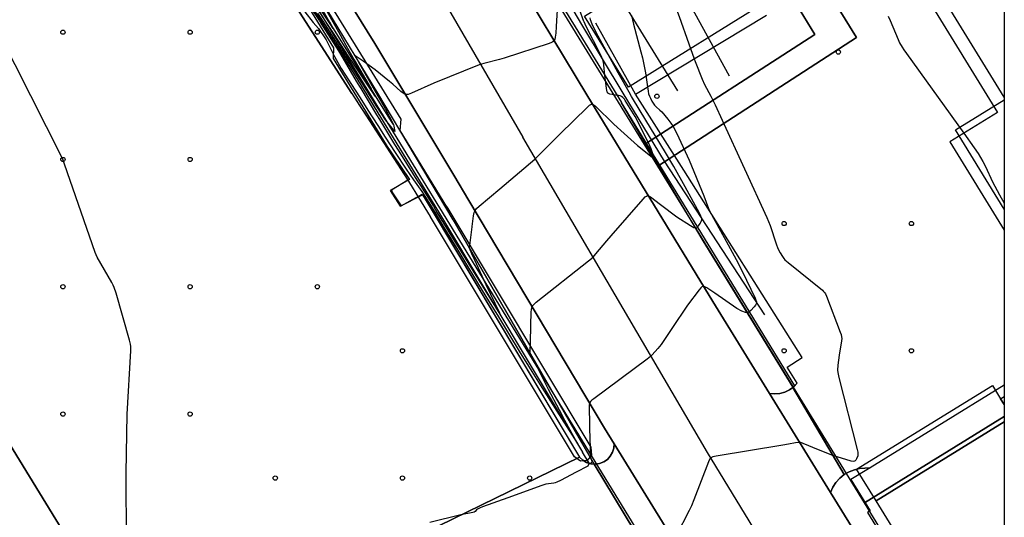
# Model space of a CAD drawing. Extents: x 0 to 85000, y -1 to 75000.
# Tile 93 of 147: x 39768 to 40000, y 61930 to 62047. Entities that reach past the tile are written whole.
import ezdxf

# ---------------------------------------------------------------- set-up
doc = ezdxf.new("R2010")
doc.units = 0
doc.header["$MEASUREMENT"] = 0
doc.header["$PDMODE"] = 33
doc.header["$PDSIZE"] = -3
for name, color, linetype in [('BOS3D_ACTIVE_POLY_CLIP', 227, 'CONTINUOUS'), ('CONTOUR_CLIP', 120, 'CONTINUOUS'), ('DTM_INFOTECHBREAKS_CLIP', 4, 'CONTINUOUS'), ('DTM_POINT', 158, 'CONTINUOUS'), ('FENCE_CLIP', 96, 'CONTINUOUS'), ('FRAME_POLY', 133, 'CONTINUOUS'), ('LAND_CLIP', 14, 'CONTINUOUS'), ('PARCELS_FULL_17_CLIP', 7, 'CONTINUOUS'), ('PARKING_CLIP', 78, 'CONTINUOUS'), ('ROAD_CLIP', 197, 'CONTINUOUS'), ('SIDEWALK_CLIP', 78, 'CONTINUOUS')]:
    doc.layers.add(name, color=color, linetype=linetype)

msp = doc.modelspace()

# ---------------------------------------------------------------- linework, layer by layer
at = {"layer": 'BOS3D_ACTIVE_POLY_CLIP', "elevation": 25.24}
msp.add_lwpolyline([(39758.52, 62132.93), (39778.85, 62143.28), (39783.04, 62142.33), (39797.89, 62120.4), (39857.69, 62023.48), (39857.48, 62020.82), (39868.51, 62002.83), (39868.52, 62002.81), (39902.49, 61946.17), (39902.68, 61944.31), (39901.62, 61943.05), (39900.04, 61942.84), (39898.62, 61943.87), (39864.68, 62000.47), (39864.66, 62000.51), (39841.8, 62037.77), (39841.93, 62040.3), (39794.08, 62118), (39779.99, 62138.82), (39760.5, 62128.89)], dxfattribs=at)
at = {"layer": 'BOS3D_ACTIVE_POLY_CLIP'}
for points, elevation in [([(40000, 62057.31), (40000, 62028.7), (39966.43, 62083.27), (40000, 62103.92), (40000, 62069.45), (40000, 62069.34), (40000, 62058.35)], 52.5), ([(39901.01, 62047.77), (39934.73, 62068.73), (39945.14, 62051.98), (39911.41, 62031.02)], 24.5), ([(40000, 62028.04), (40000, 62002.29), (39988.51, 62020.97)], 29.5), ([(39999.14, 61957.6), (40000, 61956.2), (40000, 61952.15), (39969.77, 61933.55), (39965.18, 61941), (39997.23, 61960.71)], 28), ([(40000, 61958.13), (40000, 61956.2), (39999.14, 61957.6)], 49), ([(40000, 61890.15), (39997.43, 61888.57), (39969.77, 61933.55), (40000, 61952.15)], 49)]:
    msp.add_lwpolyline(points, close=True, dxfattribs=dict(at, elevation=elevation))
at = {"layer": 'CONTOUR_CLIP'}
for points, elevation in [([(39910.37, 62102.45), (39910.86, 62098.11), (39911.58, 62090.65), (39912.53, 62079.88), (39912.95, 62074.78), (39913.05, 62074), (39913.2, 62073.44), (39913.54, 62072.51), (39918.51, 62060.28), (39919.46, 62057.87), (39919.48, 62057.82), (39923.3, 62047.69), (39925.63, 62041.24), (39926.85, 62037.72)], 12), ([(39834.14, 62053.26), (39838.49, 62046.63), (39838.69, 62046.32), (39843.01, 62039.58), (39843.45, 62038.83), (39847.16, 62032.45), (39847.96, 62031.18), (39848.25, 62030.72), (39851.97, 62024.52), (39852.67, 62023.37), (39856.21, 62017.53), (39857.06, 62016.21), (39858.04, 62014.68), (39861.49, 62009.14), (39862.31, 62007.87), (39865.37, 62002.94), (39866.3, 62001.42), (39869.92, 61995.52), (39871.24, 61993.37), (39875.4, 61986.61), (39876.18, 61985.35), (39881.05, 61977.51), (39881.14, 61977.36), (39881.67, 61976.51), (39881.28, 61977.28), (39881.05, 61977.76), (39877.81, 61984.47), (39875.05, 61990.44), (39874.48, 61991.72), (39873.9, 61993.04), (39874.49, 61998.08), (39874.51, 61998.18), (39874.86, 62000.71), (39875.02, 62001.47), (39875.22, 62001.98), (39875.57, 62002.43), (39876.15, 62002.96), (39881.04, 62007.08), (39889.27, 62014.09), (39890.13, 62014.91), (39895.27, 62020.06), (39901.62, 62026.25), (39902.18, 62026.76), (39902.47, 62026.94), (39902.61, 62027), (39902.75, 62027.02), (39903.03, 62026.94), (39903.31, 62026.76), (39903.59, 62026.52), (39907.94, 62022.3), (39910.35, 62020.1), (39913.54, 62017.3), (39916.93, 62014.5), (39917.26, 62014.31), (39917.32, 62014.32), (39917.36, 62014.46), (39917.27, 62014.88), (39917.05, 62015.57), (39916.74, 62016.49), (39916.45, 62017.21), (39913.68, 62022.77), (39912.93, 62024.12), (39910.6, 62027.91)], 15), ([(39837.38, 62052.59), (39840.91, 62046.33), (39841.11, 62045.98), (39841.74, 62044.87), (39841.02, 62045.95), (39840.89, 62046.16), (39836.47, 62052.87)], 18), ([(39840.36, 62048.81), (39843, 62044.08), (39845.16, 62040.24), (39846.72, 62037.49), (39850.67, 62030.62), (39850.9, 62030.21), (39851.64, 62028.94), (39850.92, 62029.98), (39850.69, 62030.31), (39846.44, 62036.65), (39845.3, 62038.4), (39841.95, 62043.55), (39840.11, 62046.37), (39837.3, 62050.71)], 17), ([(39894.61, 62050.57), (39894.34, 62045.34), (39894.22, 62043.75), (39894.11, 62042.77), (39893.99, 62042.24), (39893.83, 62041.94), (39893.57, 62041.72), (39893.25, 62041.55), (39892.7, 62041.35), (39882.09, 62037.88), (39880.94, 62037.56), (39877.28, 62036.62), (39876.14, 62036.26), (39865.49, 62031.93), (39860.18, 62029.6), (39859.45, 62029.33), (39859.1, 62029.27), (39858.93, 62029.27), (39858.77, 62029.31), (39858.46, 62029.46), (39857.71, 62030.04), (39855.8, 62031.73), (39855.04, 62032.38), (39851.63, 62035.08), (39848.85, 62037.14), (39846.9, 62038.42), (39848.05, 62036.37), (39848.57, 62035.45), (39851.79, 62029.8), (39853.98, 62026.01), (39856, 62022.26), (39856.27, 62020.61), (39854.08, 62023.31), (39852.08, 62026.45), (39849.16, 62031.07), (39847.5, 62033.72), (39844.38, 62038.72), (39842.92, 62041.02), (39839.36, 62046.57), (39838.15, 62048.46)], 16), ([(39905.84, 62033.77), (39905.54, 62036.32), (39905.46, 62036.91), (39905.32, 62037.48), (39905.11, 62038.02), (39904.86, 62038.55), (39901.37, 62045.35), (39900.93, 62046.42), (39900.89, 62046.51), (39899.84, 62049.3)], 15), ([(39835.06, 62048.81), (39837.03, 62046.24), (39838.26, 62044.82), (39840.09, 62042.16), (39842.06, 62038.22), (39843.62, 62035.43), (39846.96, 62030.28), (39848.11, 62028.52), (39849.95, 62025.63), (39852.25, 62022.01), (39854.01, 62019.24), (39856.39, 62015.6), (39858.97, 62011.69), (39860.66, 62009.2), (39862.63, 62006.46), (39863.95, 62004.45), (39865.95, 62001.13), (39867.38, 61998.77), (39870.87, 61993.03), (39872.54, 61990.27), (39875.78, 61984.94), (39877.77, 61981.68), (39880.7, 61976.87), (39883.09, 61972.97), (39885.64, 61968.83), (39888.62, 61964), (39890.59, 61960.84), (39894.47, 61954.66), (39895.57, 61952.91), (39899.34, 61947.05), (39896.4, 61952.46), (39895.09, 61954.91), (39892.56, 61959.73), (39889.27, 61966.18), (39888.84, 61967.04), (39888.18, 61968.36), (39888.35, 61974.34), (39888.38, 61975.04), (39888.47, 61977.94), (39888.53, 61978.7), (39888.64, 61979.23), (39888.71, 61979.39), (39888.92, 61979.68), (39889.62, 61980.32), (39901.98, 61990.08), (39903.03, 61990.97), (39903.7, 61991.71), (39906.25, 61994.78), (39907.28, 61995.98), (39914.82, 62004.6), (39915.35, 62005.15), (39915.62, 62005.36), (39915.9, 62005.46), (39916.03, 62005.45), (39916.29, 62005.35), (39916.56, 62005.19), (39918.96, 62003.36), (39922.81, 62000.5), (39925.97, 61998.39), (39926.8, 61997.91), (39927.11, 61997.83), (39927.25, 61997.83), (39927.39, 61997.88), (39927.64, 61998.06), (39927.87, 61998.31), (39928.3, 61998.91), (39928.56, 61999.4), (39928.65, 61999.73), (39928.64, 62000.06), (39928.47, 62000.59), (39928.12, 62001.29), (39924.74, 62007.54), (39922.11, 62012.29), (39920.14, 62015.65), (39914.15, 62025.45), (39912.12, 62028.83)], 14), ([(39912.12, 62028.83), (39911.52, 62029.83), (39908.93, 62034.42), (39904.26, 62043.01), (39903.19, 62045.02), (39902.78, 62045.87), (39902.44, 62046.92), (39902.35, 62047.4)], 14), ([(39912.08, 62047.89), (39912.58, 62045.88), (39914.33, 62039.32), (39914.66, 62037.97), (39915.4, 62034.38), (39915.87, 62031.09)], 13), ([(39972.59, 62047.76), (39973.08, 62046.74), (39974.96, 62042.22), (39975.32, 62041.51), (39975.91, 62040.47), (39976.33, 62039.8), (39976.9, 62038.97), (39990.44, 62020.15)], 11), ([(39793.11, 61914.02), (39792.93, 61937.89), (39792.94, 61940.08), (39793.14, 61953.98), (39794.05, 61968.89), (39794.07, 61969.87), (39793.99, 61970.46), (39793.74, 61971.41), (39790.55, 61982.46), (39790.13, 61983.78), (39789.89, 61984.32), (39789.52, 61985.01), (39786.11, 61990.99), (39785.83, 61991.52), (39785.6, 61992.06), (39778.41, 62012.85), (39778.07, 62013.78), (39777.83, 62014.33), (39762.96, 62043.63)], 13), ([(39926.85, 62037.72), (39927.08, 62037.07), (39928.77, 62032.87), (39929.34, 62031.62), (39930.82, 62028.87), (39931.82, 62026.86), (39933.44, 62023.21), (39944.03, 62000.31), (39944.8, 61998.39), (39946.2, 61994.12), (39946.63, 61993.03), (39947.18, 61991.98), (39947.67, 61991.12), (39948, 61990.64), (39948.27, 61990.35), (39949.02, 61989.7), (39957.11, 61983.17), (39957.39, 61982.9), (39957.64, 61982.6), (39957.84, 61982.28), (39958.09, 61981.75), (39961.31, 61973.27), (39961.5, 61972.72), (39961.65, 61972.16), (39961.69, 61971.78), (39961.65, 61971.22), (39961.07, 61967.83), (39960.78, 61965.5), (39960.68, 61964.34), (39960.71, 61963.76), (39960.96, 61962.6), (39965.34, 61945.61), (39965.46, 61945.03), (39965.5, 61944.64), (39965.44, 61944.1), (39965.18, 61943.44), (39965.02, 61943.15), (39964.81, 61942.93), (39964.69, 61942.85), (39964.39, 61942.8), (39963.87, 61942.87), (39959.59, 61944.19), (39956.16, 61945.55), (39952.56, 61947.06), (39952.02, 61947.24), (39951.47, 61947.31), (39950.75, 61947.23), (39949.11, 61946.87), (39947.74, 61946.62), (39932.04, 61944.07), (39931.29, 61943.9), (39930.96, 61943.76), (39930.82, 61943.67), (39930.58, 61943.4), (39930.25, 61942.73), (39926.83, 61933.8), (39926.23, 61932.32), (39925.71, 61931.26), (39922.59, 61925.3)], 12), ([(39908.75, 62029.07), (39907.51, 62029.26), (39906.98, 62029.38), (39906.68, 62029.52), (39906.56, 62029.61), (39906.39, 62029.89), (39906.29, 62030.23), (39906.19, 62030.79), (39905.84, 62033.77)], 15), ([(39915.87, 62031.09), (39916.02, 62030.06), (39916.13, 62029.47), (39916.3, 62028.92), (39916.54, 62028.41), (39916.9, 62027.76), (39917.51, 62026.81), (39917.88, 62026.42), (39918.81, 62025.61), (39919.22, 62025.18), (39920.64, 62023.51), (39921.38, 62022.57), (39921.89, 62021.77), (39922.79, 62020.12), (39925.73, 62013.85), (39929.12, 62005.45), (39930.24, 62002.45), (39930.54, 62001.75), (39933.96, 61995.6), (39936.74, 61990.42), (39938.17, 61987.68), (39940.26, 61983.45), (39941.24, 61981.32), (39941.45, 61980.79), (39941.54, 61980.44), (39941.55, 61980.11), (39941.51, 61979.96), (39941.35, 61979.67), (39941.01, 61979.25), (39940.24, 61978.42), (39939.84, 61978.06), (39939.57, 61977.89), (39939.27, 61977.83), (39938.95, 61977.89), (39938.12, 61978.23), (39936.95, 61978.87), (39931.76, 61982.49), (39929.86, 61983.76), (39929.39, 61984), (39929.1, 61984.09), (39928.96, 61984.08), (39928.68, 61983.95), (39928.43, 61983.72), (39928.06, 61983.28), (39925.31, 61979.62), (39921.58, 61974.14), (39919.06, 61970.34), (39918.31, 61969.42), (39916.97, 61967.95), (39916.54, 61967.55), (39915.76, 61966.93), (39903.18, 61957.59), (39902.73, 61957.23), (39902.46, 61956.97), (39902.26, 61956.68), (39902.19, 61956.52), (39902.1, 61955.98), (39902.1, 61955.2), (39902.18, 61952.02), (39902.21, 61950.55), (39902.46, 61943.69), (39902.81, 61942.73), (39902.45, 61942.35), (39902.11, 61942.38), (39901.8, 61941.71), (39899.04, 61940.27), (39895.38, 61938.34), (39894.49, 61937.92), (39894.13, 61937.79), (39893.78, 61937.71), (39891.91, 61937.43), (39890.96, 61937.17), (39882.96, 61934.24), (39876.95, 61932.1), (39876.23, 61931.82), (39875.75, 61931.58), (39875.51, 61931.38), (39875.24, 61931.01), (39875, 61930.86), (39874.69, 61930.75), (39871.87, 61930.24), (39864.53, 61928.45)], 13), ([(39910.6, 62027.91), (39910.43, 62028.18), (39910.06, 62028.61), (39909.73, 62028.83), (39909.39, 62028.95), (39909.03, 62029.03), (39908.75, 62029.07)], 15), ([(39990.44, 62020.15), (39992.9, 62016.74), (39993.8, 62015.42), (39994.9, 62013.52), (39995.58, 62012.3), (39997.25, 62008.72), (39998.85, 62005.66), (40000, 62003.7)], 11)]:
    msp.add_lwpolyline(points, dxfattribs=dict(at, elevation=elevation))
at = {"layer": 'DTM_INFOTECHBREAKS_CLIP'}
for p, q in [((39913.03, 62029.38, 13.45), (39903.72, 62046.08, 13.35)), ((39843.72, 62038.95, 15.21), (39866.6, 62001.65, 15.85)), ((39846.15, 62029.55, 13.23), (39847.99, 62026.7, 13.1)), ((39866.6, 62001.65, 15.85), (39900.55, 61945.03, 13.93)), ((39870.01, 61999.77, 15.27), (39903.33, 61942.2, 12.94))]:
    msp.add_line(p, q, dxfattribs=at)
for points in [[(40000, 62258.96, 14.18), (39980.15, 62249.61, 14.72), (39957.09, 62238.75, 15.36), (39946.18, 62233.61, 15.66), (39871.97, 62198.01, 17.57), (39823.56, 62174.3, 19.42), (39822.33, 62173.71, 19.57), (39821.21, 62172.93, 19.71), (39820.23, 62171.98, 19.84), (39819.41, 62170.89, 19.96), (39818.77, 62169.68, 20.06), (39818.33, 62168.39, 20.14), (39818.09, 62167.04, 20.21), (39818.08, 62165.67, 20.24), (39818.27, 62164.32, 20.26), (39818.68, 62163.01, 20.25), (39819.29, 62161.78, 20.22), (39826, 62151.37, 20.44), (39836.23, 62135.48, 20.77), (39882.8, 62060.4, 17.35), (39901.58, 62029.22, 15.09)], [(39900.64, 62045.38, 15.39), (39851.99, 62127.62, 20.42), (39842.36, 62143.51, 20.17), (39940.45, 62187.08, 13.84)], [(39786.37, 62183.7, 21.61), (39812.93, 62140.74, 20.09), (39863.83, 62058.26, 16.99), (39886.48, 62019.26, 15.22)], [(39948.03, 62178.43, 12.83), (39854.89, 62140.56, 15.6), (39922.92, 62030.17, 12.51)], [(39945.92, 62168.51, 11.05), (39928.99, 62161.1, 11.05), (39877.34, 62138.76, 12.86), (39935.09, 62033.66, 11.47)], [(39787.64, 62143.04, 20.9), (39787.89, 62142.66, 20.9), (39805.26, 62115.9, 20.77), (39851.54, 62041.3, 16.6), (39870.19, 62010.32, 15.09)], [(39759.48, 62130.89, 22.1), (39779.65, 62141.18, 22.67), (39781.32, 62140.89, 22.42), (39795.97, 62119.22, 21.98), (39821.18, 62077.93, 20.06), (39855.78, 62022.3, 16.59)], [(39780.47, 62137.24, 14.58), (39782.24, 62138.54, 15.05), (39804.39, 62101.1, 15.44), (39843.72, 62038.95, 15.21)], [(39846.15, 62029.55, 13.23), (39809.43, 62086.65, 13.57), (39779.02, 62136.62, 13.48), (39778.44, 62136.98, 13.48), (39774.84, 62135.52, 13.48), (39768.22, 62132.37, 13.05)], [(39870.01, 61999.77, 15.27), (39852.25, 62029.58, 15.41), (39836.21, 62056.1, 17.19)], [(39943.56, 61977.33, 12.86), (39919.88, 62013.62, 14.69), (39910.14, 62029.61, 14.61), (39900.64, 62045.38, 15.39)], [(39901.58, 62029.22, 15.09), (39931.25, 61980.5, 12.82), (39944.65, 61958.8, 12.28), (39959.04, 61935.48, 11.7), (39991.15, 61883.46, 10.4), (40000, 61869.12, 10.05)], [(39944.65, 61958.8, 12.28), (39945.82, 61958.74, 12.15), (39947.04, 61958.83, 12.15), (39948.23, 61959.15, 12.16), (39949.35, 61959.67, 12.16), (39950.11, 61960.23, 12.16), (39950.34, 61960.39, 12.16), (39951.19, 61961.28, 12.16), (39948.83, 61965.02, 12.26), (39952.32, 61967.29, 12.19), (39924.41, 62011.43, 13.22), (39913.03, 62029.38, 13.45)], [(39847.99, 62026.7, 13.1), (39859.72, 62009.26, 13.12), (39855.21, 62006.64, 13.14), (39857.58, 62002.94, 13.15), (39862.82, 62005.65, 13.2), (39865.71, 62000.93, 13.31), (39899.86, 61943.8, 13.12)], [(39909.77, 62027.41, 15.81), (39909.63, 62027.34, 15.81), (39928.93, 61994.79, 13.83), (39950.11, 61960.23, 12.16)], [(40000, 61830.94, 10.32), (39972.98, 61874.42, 10.77), (39930.01, 61944.94, 12.02), (39886.48, 62019.26, 15.22)], [(39870.19, 62010.32, 15.09), (39873.76, 62004.3, 15.1), (39905.73, 61950.68, 12.73), (39908, 61947, 12.63), (39926.27, 61917.43, 11.81), (39937.73, 61898.88, 11.3), (39970.79, 61844.99, 10.35), (40000, 61796.74, 9.81)], [(39908, 61947, 12.63), (39907.93, 61945.96, 12.64), (39907.62, 61944.97, 12.67), (39907.1, 61944.07, 12.71), (39906.4, 61943.3, 12.75), (39905.54, 61942.72, 12.81), (39904.57, 61942.34, 12.87), (39903.55, 61942.18, 12.92), (39903.33, 61942.2, 12.94), (39902.51, 61942.26, 12.98), (39901.52, 61942.57, 13.03), (39900.62, 61943.09, 13.08), (39899.86, 61943.8, 13.12)], [(39955.77, 61854.66, 10.8), (39878.64, 61801.98, 10.72), (39817.03, 61903.44, 12.77), (39899.86, 61943.8, 13.12)], [(39959.04, 61935.48, 11.7), (39959.57, 61936.71, 11.75), (39960.3, 61937.84, 11.8), (39961.19, 61938.85, 11.85), (39962.22, 61939.7, 11.89), (39963.38, 61940.37, 11.93), (39964.64, 61940.86, 11.96), (39965.87, 61941.13, 11.99), (39968.34, 61941.29, 11.99)]]:
    msp.add_polyline3d(points, dxfattribs=at)
at = {"layer": 'DTM_POINT'}
for p in [(39778.02, 62043.98, 13.2), (39808.02, 62043.98, 13.26), (39838.02, 62043.98, 13.1), (39960.87, 62039.3, 11.27), (39918.09, 62028.89, 12.5), (39778.02, 62013.98, 13), (39808.02, 62013.98, 13.14), (39948.09, 61998.89, 11.74), (39978.09, 61998.89, 11.5), (39778.02, 61983.98, 12.95), (39808.02, 61983.98, 13.1), (39838.02, 61983.98, 13.15), (39858.09, 61968.89, 13.24), (39948.09, 61968.89, 12.39), (39978.09, 61968.89, 11.63), (39778.02, 61953.98, 12.76), (39808.02, 61953.98, 13.38), (39828.09, 61938.89, 13.27), (39858.09, 61938.89, 13.2), (39888.09, 61938.89, 13.13)]:
    msp.add_point(p, dxfattribs=at)
at = {"layer": 'FENCE_CLIP'}
for p, q in [((39950.58, 61960.64), (39909.77, 62027.41)), ((39902.11, 61942.39), (39900.55, 61945.03))]:
    msp.add_line(p, q, dxfattribs=at)
at = {"layer": 'FRAME_POLY'}
msp.add_lwpolyline([(35000, 60000), (35000, 65000), (40000, 65000), (40000, 60000)], close=True, dxfattribs=at)
at = {"layer": 'LAND_CLIP'}
msp.add_lwpolyline([(40000, 64722.48), (40000, 60000)], dxfattribs=at)
at = {"layer": 'PARCELS_FULL_17_CLIP'}
for points in [[(39948.86, 61868.63), (39849.88, 61809.14), (39789.61, 61907.48), (39675.59, 62093.57), (39780.94, 62142.86)], [(39993.36, 62114.47), (39940.31, 62082.97), (39965.16, 62042.71), (39918.33, 62012.39), (39915.18, 62017.52), (39955.29, 62043.44), (39924.21, 62094.4), (39930.83, 62098.33), (39983.97, 62129.88)], [(40000, 61953.39), (39967.03, 61933.08), (39918.33, 62012.39), (39965.16, 62042.71), (39940.31, 62082.97), (39993.36, 62114.47), (40000, 62118.41)], [(39789.61, 61907.48), (39759.93, 61888.66), (39643.31, 62078.37), (39675.59, 62093.57)], [(39915.18, 62017.52), (39882.86, 62070.14), (39924.21, 62094.4), (39955.29, 62043.44)], [(39967.03, 61933.08), (40000, 61953.39), (40000, 61879.4)]]:
    msp.add_lwpolyline(points, close=True, dxfattribs=at)
at = {"layer": 'PARKING_CLIP'}
for points in [[(39745.44, 62121.53), (39768.22, 62132.37), (39774.84, 62135.52), (39778.44, 62136.98), (39779.02, 62136.62), (39809.43, 62086.65), (39846.15, 62029.55), (39859.39, 62009.07), (39855.48, 62006.75), (39855.72, 62006.13), (39857.44, 62003.51), (39857.8, 62003.05), (39862.77, 62005.83), (39865.13, 62001.89), (39899.86, 61943.8), (39817.03, 61903.44)], [(39964.6, 62080.02), (39998.39, 62025.03), (39987.18, 62018.14), (40000, 61997.28), (40000, 61960.75), (39968.34, 61941.29), (39965.87, 61941.13), (39964.64, 61940.86), (39963.38, 61940.37), (39962.22, 61939.7), (39950.11, 61960.23), (39950.34, 61960.39), (39951.19, 61961.28), (39948.83, 61965.02), (39952.32, 61967.29), (39924.41, 62011.43), (39913.03, 62029.38), (39943.91, 62048.03)]]:
    msp.add_lwpolyline(points, dxfattribs=at)
for points in [[(39962.22, 61939.7), (39961.19, 61938.85), (39960.3, 61937.84), (39959.57, 61936.71), (39959.04, 61935.48), (39944.65, 61958.8), (39945.82, 61958.74), (39947.04, 61958.83), (39948.23, 61959.15), (39949.35, 61959.67), (39950.11, 61960.23)], [(39917.69, 61918.34), (39903.33, 61942.2), (39903.55, 61942.18), (39904.57, 61942.34), (39905.54, 61942.72), (39906.4, 61943.3), (39907.1, 61944.07), (39907.62, 61944.97), (39907.93, 61945.96), (39908, 61947), (39926.27, 61917.43), (39924.95, 61918.12), (39923.54, 61918.6), (39922.08, 61918.87), (39920.6, 61918.91), (39919.12, 61918.74)], [(39903.33, 61942.2), (39917.69, 61918.34), (39916.34, 61917.74), (39915.09, 61916.94), (39908.28, 61911.65), (39907.75, 61910.55), (39907.42, 61909.36), (39907.3, 61908.14), (39907.39, 61906.91), (39907.68, 61905.72), (39908.17, 61904.59), (39908.85, 61903.57), (39910.52, 61901.78), (39921.94, 61909.31), (39954.44, 61856.86), (39955.77, 61854.66), (39878.64, 61801.98), (39817.03, 61903.44), (39899.86, 61943.8), (39900.62, 61943.09), (39901.52, 61942.57), (39902.51, 61942.26)]]:
    msp.add_lwpolyline(points, close=True, dxfattribs=at)
at = {"layer": 'ROAD_CLIP'}
for points in [[(39926.27, 61917.43), (39908, 61947), (39905.73, 61950.68), (39873.76, 62004.3), (39870.19, 62010.32), (39851.54, 62041.3), (39805.26, 62115.9), (39787.89, 62142.66), (39787.64, 62143.04), (39785.23, 62146.55), (39784.47, 62147.81), (39783.52, 62148.94), (39782.4, 62149.9), (39781.15, 62150.67), (39779.79, 62151.24), (39779.17, 62151.39), (39778.36, 62151.59), (39776.9, 62151.71), (39775.43, 62151.6), (39774, 62151.26), (39772.63, 62150.7), (39771.38, 62149.93), (39771.21, 62149.85), (39751.98, 62140.38)], [(39882.8, 62060.4), (39901.58, 62029.22), (39931.25, 61980.5), (39944.65, 61958.8), (39959.04, 61935.48), (39991.14, 61883.46)]]:
    msp.add_lwpolyline(points, dxfattribs=at)
at = {"layer": 'SIDEWALK_CLIP'}
for points in [[(39825.99, 62151.37), (39831.47, 62154.21), (39898.78, 62045.22), (39909.77, 62027.41), (39909.63, 62027.34), (39928.93, 61994.79), (39950.11, 61960.23), (39949.35, 61959.67), (39948.23, 61959.15), (39947.04, 61958.83), (39945.82, 61958.74), (39944.65, 61958.8), (39931.25, 61980.5), (39901.58, 62029.22), (39882.8, 62060.4), (39836.23, 62135.48)], [(39783.09, 62139.38), (39787.89, 62142.66), (39805.26, 62115.9), (39851.54, 62041.3), (39870.19, 62010.32), (39873.76, 62004.3), (39905.73, 61950.68), (39908, 61947), (39907.93, 61945.96), (39907.62, 61944.97), (39907.1, 61944.07), (39906.4, 61943.3), (39905.54, 61942.72), (39904.57, 61942.34), (39903.55, 61942.18), (39903.33, 61942.2), (39870.01, 61999.77), (39852.25, 62029.58), (39836.21, 62056.1), (39822.03, 62078.03), (39798.73, 62116.08)], [(39994.62, 61885.7), (39991.14, 61883.46), (39959.04, 61935.48), (39959.57, 61936.71), (39960.3, 61937.84), (39961.19, 61938.85), (39962.22, 61939.7), (39963.38, 61940.37), (39964.64, 61940.86), (39965.87, 61941.13), (39968.34, 61941.29), (39963.84, 61938.53), (39968.36, 61931.18), (39967.76, 61930.81), (39995.23, 61886.09)]]:
    msp.add_lwpolyline(points, close=True, dxfattribs=at)

doc.saveas('drawing.dxf')
